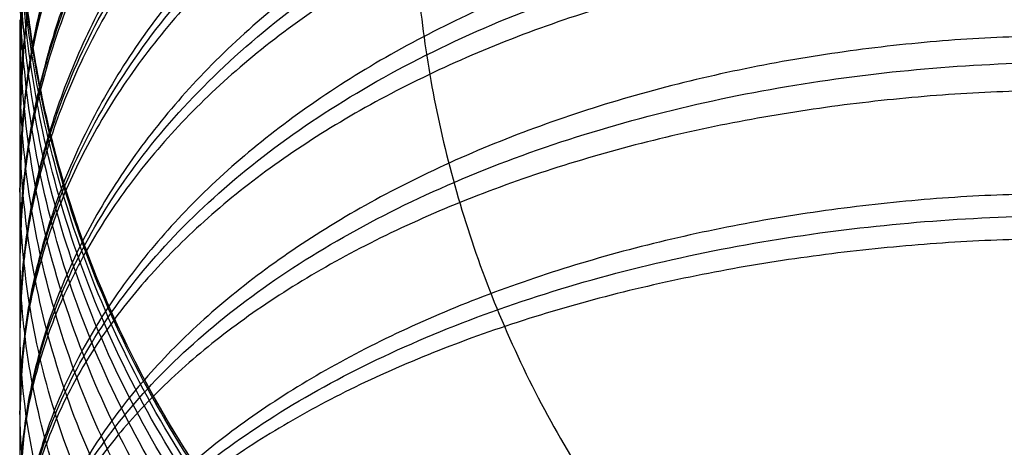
# Model space of a CAD drawing. Header units: millimetres. Extents: x -2489 to -2089, y -61 to 330.
# Tile 21 of 256: x -2480.848 to -2478.99, y 271.815 to 272.622. Entities that reach past the tile are written whole.
import ezdxf

# ---------------------------------------------------------------- set-up
doc = ezdxf.new("R2010")
doc.units = ezdxf.units.MM
doc.layers.add('Default', color=18, linetype='Continuous', true_color=0x000000)

msp = doc.modelspace()

# ---------------------------------------------------------------- linework, layer by layer
at = {"layer": 'Default', "extrusion": (4.371152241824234e-08, -1.192094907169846e-07, 0.9999999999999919)}
msp.add_rational_spline([(-2478.847144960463, 270.8830562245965, 236.9170084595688), (-2480.847144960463, 270.8830560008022, 236.9170085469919), (-2480.847145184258, 272.883056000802, 236.9170087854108), (-2480.847145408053, 274.8830560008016, 236.9170090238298), (-2478.847145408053, 274.8830562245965, 236.9170089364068)], [1, 0.7071067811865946, 1, 0.7071067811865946, 1], degree=2, knots=[0, 0, 0, 3.999999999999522, 3.999999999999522, 7.999999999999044, 7.999999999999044, 7.999999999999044], dxfattribs=at)
at = {"layer": 'Default', "extrusion": (0.3680967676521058, -1.146582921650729e-07, 0.9297874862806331)}
msp.add_rational_spline([(-2478.245923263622, 274.8830562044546, 240.0706122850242), (-2480.105242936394, 274.8827745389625, 240.8067047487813), (-2480.105242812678, 272.8830560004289, 240.8067044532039), (-2480.105242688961, 270.8833375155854, 240.8067041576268), (-2478.245923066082, 270.8830562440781, 240.0706117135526)], [0.9999417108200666, 0.7071359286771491, 0.9999999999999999, 0.7071359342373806, 0.999941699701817], degree=2, knots=[6.283497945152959, 6.283497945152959, 6.283497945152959, 9.42477796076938, 9.42477796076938, 12.56605791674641, 12.56605791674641, 12.56605791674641], dxfattribs=at)
at = {"layer": 'Default', "extrusion": (-4.009212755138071e-08, -0.3984380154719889, -0.9171952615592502)}
msp.add_rational_spline([(-2478.847146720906, 274.3654712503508, 206.8850341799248), (-2480.847146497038, 274.365471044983, 206.8850343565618), (-2480.847146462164, 272.5310807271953, 207.6819102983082)], [1.000000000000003, 0.7071068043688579, 0.9999999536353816], degree=2, dxfattribs=at)
at = {"layer": 'Default', "extrusion": (3.953249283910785e-08, 0.4268012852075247, 0.9043454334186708)}
msp.add_open_spline([(-2480.847146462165, 272.5310805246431, 207.6819103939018), (-2480.847200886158, 272.6806962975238, 207.6112999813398), (-2480.815690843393, 272.9087658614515, 207.5036636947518), (-2480.710360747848, 273.2031168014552, 207.3647462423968), (-2480.595341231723, 273.4213429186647, 207.2617555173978), (-2480.446236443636, 273.6273025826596, 207.1645538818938), (-2480.265829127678, 273.8146625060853, 207.0761302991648), (-2480.058753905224, 273.9778958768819, 206.9990931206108), (-2479.831118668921, 274.1128083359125, 206.9354218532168), (-2479.589923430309, 274.2168808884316, 206.8863053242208), (-2479.264596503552, 274.3121845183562, 206.8413272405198), (-2479.012512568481, 274.3406984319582, 206.8278702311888), (-2478.847146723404, 274.3406488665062, 206.8278936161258)], degree=3, knots=[-3.151436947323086, -3.151436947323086, -3.151436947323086, -3.151436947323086, -2.653628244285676, -2.392534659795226, -2.124328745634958, -1.851171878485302, -1.575480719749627, -1.29980730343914, -1.026701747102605, -0.7585753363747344, -0.4975816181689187, 0, 0, 0, 0], dxfattribs=at)
at = {"layer": 'Default', "extrusion": (-3.892940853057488e-08, -0.4547507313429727, -0.8906187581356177)}
msp.add_rational_spline([(-2478.847146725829, 274.3123182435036, 206.7724087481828), (-2480.84714650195, 274.3123180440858, 206.7724089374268), (-2480.847146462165, 272.531080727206, 207.6819102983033)], [1.000000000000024, 0.7071068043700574, 0.9999999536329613], degree=2, dxfattribs=at)
at = {"layer": 'Default', "extrusion": (3.892942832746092e-08, 0.4547507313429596, 0.8906187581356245)}
msp.add_rational_spline([(-2478.84714673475, 274.2081115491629, 206.5683223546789), (-2480.847061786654, 274.2081113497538, 206.5683225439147), (-2480.847146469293, 272.4269494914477, 207.4777853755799)], [1.000000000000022, 0.7071155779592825, 0.9999824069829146], degree=2, dxfattribs=at)
at = {"layer": 'Default', "extrusion": (1.356116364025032e-06, 0.4822360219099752, 0.8760413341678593)}
msp.add_open_spline([(-2480.847146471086, 272.4268750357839, 207.4778263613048), (-2480.847200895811, 272.5718080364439, 207.3980448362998), (-2480.815690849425, 272.7927393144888, 207.2764283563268), (-2480.710360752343, 273.0778773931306, 207.1194677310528), (-2480.595341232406, 273.2892732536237, 207.0031000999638), (-2480.446236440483, 273.4887865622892, 206.8932734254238), (-2480.265829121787, 273.670282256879, 206.7933648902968), (-2480.058753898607, 273.8284065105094, 206.7063216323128), (-2479.831118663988, 273.959096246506, 206.6343802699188), (-2479.589923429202, 274.0599113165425, 206.5788840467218), (-2479.264596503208, 274.152231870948, 206.5280636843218), (-2479.012512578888, 274.1798531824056, 206.5128585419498), (-2478.847146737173, 274.1798050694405, 206.5128847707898)], degree=3, knots=[-3.151435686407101, -3.151435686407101, -3.151435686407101, -3.151435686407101, -2.653627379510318, -2.392533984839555, -2.124328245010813, -1.851171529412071, -1.575480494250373, -1.299807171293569, -1.026701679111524, -0.7585753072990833, -0.4975816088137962, 0, 0, 0, 0], dxfattribs=at)
at = {"layer": 'Default', "extrusion": (2.671984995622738e-06, 0.5092545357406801, 0.8606159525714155)}
msp.add_rational_spline([(-2478.847146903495, 274.1481059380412, 206.4593147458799), (-2480.847061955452, 274.1481082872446, 206.4593195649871), (-2480.847146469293, 272.4269494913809, 207.4777853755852)], [1.000000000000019, 0.7071155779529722, 0.9999824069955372], degree=2, dxfattribs=at)
at = {"layer": 'Default', "extrusion": (-2.671984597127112e-06, -0.5092545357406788, -0.8606159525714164)}
msp.add_rational_spline([(-2478.847147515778, 274.0314106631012, 206.2621052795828), (-2480.84714751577, 274.0314130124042, 206.2621100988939), (-2480.847147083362, 272.3101811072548, 207.2806191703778), (-2480.847147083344, 272.3101084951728, 207.2806621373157), (-2480.847147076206, 272.3100358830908, 207.2807051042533)], [0.9999999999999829, 0.7071067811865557, 1, 0.9999825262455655, 0.999965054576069], degree=2, knots=[6.283185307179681, 6.283185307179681, 6.283185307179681, 9.42477796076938, 9.42477796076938, 9.424965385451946, 9.424965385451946, 9.424965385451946], dxfattribs=at)
at = {"layer": 'Default', "extrusion": (3.799640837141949e-08, 0.535793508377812, 0.8443490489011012)}
msp.add_open_spline([(-2480.847147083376, 272.3101784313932, 207.2806146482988), (-2480.847201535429, 272.4498682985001, 207.1919724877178), (-2480.815691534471, 272.6628071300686, 207.0568491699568), (-2480.710361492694, 272.9376300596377, 206.8824564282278), (-2480.595342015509, 273.1413784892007, 206.7531650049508), (-2480.446237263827, 273.3336742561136, 206.6311410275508), (-2480.265829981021, 273.5086042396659, 206.5201367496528), (-2480.058754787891, 273.6610082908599, 206.4234266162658), (-2479.8311195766, 273.7869703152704, 206.3434956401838), (-2479.589924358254, 273.8841384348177, 206.2818362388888), (-2479.264597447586, 273.9731193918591, 206.2253721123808), (-2479.012513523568, 273.9997416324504, 206.2084785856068), (-2478.847147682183, 273.999695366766, 206.2085079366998)], degree=3, knots=[-3.151436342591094, -3.151436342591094, -3.151436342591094, -3.151436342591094, -2.65362780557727, -2.392534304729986, -2.124328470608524, -1.851171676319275, -1.575480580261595, -1.299807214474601, -1.026701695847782, -0.7585753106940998, -0.497581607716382, 0, 0, 0, 0], dxfattribs=at)
at = {"layer": 'Default', "extrusion": (2.596023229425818e-06, -0.5618133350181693, -0.8272640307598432)}
msp.add_rational_spline([(-2478.847147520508, 273.9647068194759, 206.1569876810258), (-2480.847147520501, 273.9647035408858, 206.1569836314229), (-2480.847147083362, 272.3101754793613, 207.2806103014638), (-2480.847147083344, 272.3101056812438, 207.2806577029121), (-2480.847147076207, 272.3100358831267, 207.2807051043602)], [0.9999999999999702, 0.7071067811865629, 1, 0.99998252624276, 0.9999650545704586], degree=2, knots=[6.28318530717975, 6.28318530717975, 6.28318530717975, 9.42477796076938, 9.42477796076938, 9.424965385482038, 9.424965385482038, 9.424965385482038], dxfattribs=at)
at = {"layer": 'Default', "extrusion": (-2.596022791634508e-06, 0.5618133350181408, 0.8272640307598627)}
msp.add_rational_spline([(-2478.847146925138, 273.8358610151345, 205.9672636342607), (-2480.847062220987, 273.8358577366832, 205.9672595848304), (-2480.847146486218, 272.1813997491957, 207.0908386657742)], [0.9999999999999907, 0.7071155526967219, 0.9999824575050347], degree=2, dxfattribs=at)
at = {"layer": 'Default', "extrusion": (-1.281356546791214e-06, 0.587327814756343, 0.8093491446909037)}
msp.add_open_spline([(-2480.847146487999, 272.1813311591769, 207.0908884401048), (-2480.847200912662, 272.3152308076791, 206.9937202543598), (-2480.815690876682, 272.5193432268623, 206.8456001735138), (-2480.710360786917, 272.7827746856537, 206.6544336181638), (-2480.595341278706, 272.9780777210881, 206.5127064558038), (-2480.446236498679, 273.1624028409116, 206.3789457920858), (-2480.26582918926, 273.330082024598, 206.2572647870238), (-2480.058753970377, 273.4761690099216, 206.1512528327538), (-2479.831118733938, 273.5969100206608, 206.0636339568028), (-2479.589923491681, 273.6900506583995, 205.9960441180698), (-2479.264596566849, 273.7753435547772, 205.9341493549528), (-2479.012512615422, 273.8008624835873, 205.9156311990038), (-2478.847146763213, 273.8008182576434, 205.9156635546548)], degree=3, knots=[-3.151438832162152, -3.151438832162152, -3.151438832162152, -3.151438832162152, -2.653629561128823, -2.392535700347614, -2.124329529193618, -1.851172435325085, -1.575481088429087, -1.299807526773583, -1.026701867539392, -0.7585753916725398, -0.4975816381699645, 0, 0, 0, 0], dxfattribs=at)
at = {"layer": 'Default', "extrusion": (3.456126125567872e-08, 0.6122714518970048, 0.7906476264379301)}
msp.add_rational_spline([(-2478.847146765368, 273.7626282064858, 205.8663474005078), (-2480.847062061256, 273.7626280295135, 205.8663476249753), (-2480.847146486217, 272.1813997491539, 207.0908386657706)], [0.9999999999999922, 0.7071155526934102, 0.999982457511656], degree=2, dxfattribs=at)
at = {"layer": 'Default', "extrusion": (-3.456080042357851e-08, -0.612271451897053, -0.7906476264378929)}
msp.add_rational_spline([(-2478.847146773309, 273.6219602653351, 205.6846979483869), (-2480.847146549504, 273.6219600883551, 205.6846981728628), (-2480.84714649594, 272.0406650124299, 206.9092409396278)], [0.9999999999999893, 0.7071068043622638, 0.9999999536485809], degree=2, dxfattribs=at)
at = {"layer": 'Default', "extrusion": (3.370363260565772e-08, 0.6367137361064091, 0.7711002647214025)}
msp.add_open_spline([(-2480.84714649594, 272.0406648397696, 206.9092410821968), (-2480.84720091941, 272.16823701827, 206.8039020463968), (-2480.815690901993, 272.3627040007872, 206.6433265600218), (-2480.710360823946, 272.6136868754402, 206.4360847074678), (-2480.595341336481, 272.7997607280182, 206.2824396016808), (-2480.446236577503, 272.9753754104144, 206.1374308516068), (-2480.265829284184, 273.1351307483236, 206.0055174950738), (-2480.058754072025, 273.2743142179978, 205.8905907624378), (-2479.831118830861, 273.3893494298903, 205.7956037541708), (-2479.589923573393, 273.4780885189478, 205.7223300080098), (-2479.264596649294, 273.5593506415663, 205.6552301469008), (-2479.012512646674, 273.5836634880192, 205.6351545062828), (-2478.847146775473, 273.5836212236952, 205.6351893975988)], degree=3, knots=[-3.151444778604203, -3.151444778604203, -3.151444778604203, -3.151444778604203, -2.653633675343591, -2.392538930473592, -2.124331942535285, -1.851174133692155, -1.575482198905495, -1.299808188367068, -1.026702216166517, -0.7585755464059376, -0.4975816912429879, 0, 0, 0, 0], dxfattribs=at)
at = {"layer": 'Default', "extrusion": (-3.28174747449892e-08, -0.6605323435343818, -0.750797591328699)}
msp.add_rational_spline([(-2478.847146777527, 273.5422601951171, 205.5881761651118), (-2480.847146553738, 273.5422600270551, 205.5881764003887), (-2480.847146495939, 272.0406650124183, 206.9092409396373)], [1.000000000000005, 0.7071068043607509, 0.9999999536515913], degree=2, dxfattribs=at)
at = {"layer": 'Default', "extrusion": (-3.281747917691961e-08, -0.6605323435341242, -0.750797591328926)}
msp.add_rational_spline([(-2478.847146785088, 273.390088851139, 205.4152097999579), (-2480.847146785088, 273.390088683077, 205.4152100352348), (-2480.8471465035, 271.8884935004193, 206.7362747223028), (-2480.847146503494, 271.8884622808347, 206.7363021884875), (-2480.847146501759, 271.8884310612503, 206.7363296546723)], [1.000000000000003, 0.7071067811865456, 1, 0.9999913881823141, 0.9999827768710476], degree=2, knots=[6.283185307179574, 6.283185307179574, 6.283185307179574, 9.42477796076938, 9.42477796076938, 9.424870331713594, 9.424870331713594, 9.424870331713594], dxfattribs=at)
at = {"layer": 'Default', "extrusion": (-1.274136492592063e-06, 0.6837266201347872, 0.7297382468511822)}
msp.add_open_spline([(-2480.8471465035, 271.8884917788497, 206.7362727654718), (-2480.847200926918, 272.0092210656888, 206.6231557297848), (-2480.815690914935, 272.1932569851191, 206.4507237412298), (-2480.710360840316, 272.430777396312, 206.2281797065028), (-2480.59534135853, 272.6068704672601, 206.0631898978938), (-2480.44623660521, 272.7730654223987, 205.9074741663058), (-2480.265829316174, 272.9242517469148, 205.7658207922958), (-2480.058754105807, 273.0559696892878, 205.6424083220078), (-2479.831118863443, 273.1648346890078, 205.5404079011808), (-2479.589923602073, 273.2488140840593, 205.4617240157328), (-2479.264596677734, 273.3257176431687, 205.3896699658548), (-2479.012512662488, 273.3487265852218, 205.3681122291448), (-2478.847146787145, 273.3486867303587, 205.3681498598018)], degree=3, knots=[-3.151446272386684, -3.151446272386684, -3.151446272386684, -3.151446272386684, -2.653634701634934, -2.392539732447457, -2.124332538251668, -1.851174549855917, -1.57548246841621, -1.299808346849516, -1.026702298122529, -0.7585755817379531, -0.4975817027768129, 0, 0, 0, 0], dxfattribs=at)
at = {"layer": 'Default', "extrusion": (2.579844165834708e-06, -0.7062498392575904, -0.7079626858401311)}
msp.add_rational_spline([(-2478.847146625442, 273.3044190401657, 205.3237748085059), (-2480.847146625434, 273.304415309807, 205.3237712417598), (-2480.847146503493, 271.8884899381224, 206.7362709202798), (-2480.847146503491, 271.8884604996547, 206.736300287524), (-2480.847146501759, 271.888431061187, 206.7363296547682)], [1.000000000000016, 0.7071067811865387, 1, 0.9999913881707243, 0.9999827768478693], degree=2, knots=[6.283185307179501, 6.283185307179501, 6.283185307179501, 9.42477796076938, 9.42477796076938, 9.424870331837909, 9.424870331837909, 9.424870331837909], dxfattribs=at)
at = {"layer": 'Default', "extrusion": (-2.579844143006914e-06, 0.7062498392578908, 0.7079626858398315)}
msp.add_rational_spline([(-2478.847146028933, 273.1411209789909, 205.1600807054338), (-2480.846981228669, 273.1411172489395, 205.1600771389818), (-2480.847145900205, 271.7253085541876, 206.5724604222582)], [0.9999999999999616, 0.707123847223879, 0.9999658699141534], degree=2, dxfattribs=at)
at = {"layer": 'Default', "extrusion": (2.365100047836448e-08, 0.7282704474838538, 0.6852898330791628)}
msp.add_open_spline([(-2480.847145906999, 271.7251955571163, 206.5725805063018), (-2480.847200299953, 271.8385721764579, 206.4520930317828), (-2480.815690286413, 272.0113998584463, 206.2684257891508), (-2480.710360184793, 272.2344547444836, 206.0313811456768), (-2480.595340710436, 272.3998232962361, 205.8556408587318), (-2480.446235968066, 272.5558965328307, 205.6897788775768), (-2480.265828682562, 272.6978751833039, 205.5388954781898), (-2480.058753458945, 272.8215711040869, 205.4074414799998), (-2479.831118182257, 272.9238058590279, 205.2987946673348), (-2479.589922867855, 273.0026705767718, 205.2149836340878), (-2479.26459593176, 273.0748903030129, 205.1382343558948), (-2479.012511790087, 273.0964977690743, 205.1152716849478), (-2478.847145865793, 273.0964601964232, 205.1153116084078)], degree=3, knots=[-3.151460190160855, -3.151460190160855, -3.151460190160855, -3.151460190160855, -2.653644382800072, -2.392547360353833, -2.124338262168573, -1.851178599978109, -1.575485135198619, -1.299809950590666, -1.026703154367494, -0.7585759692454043, -0.497581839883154, 0, 0, 0, 0], dxfattribs=at)
at = {"layer": 'Default', "extrusion": (2.627111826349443e-06, 0.7495635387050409, 0.6619323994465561)}
msp.add_rational_spline([(-2478.847146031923, 273.0490604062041, 205.0734533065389), (-2480.846981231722, 273.0490642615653, 205.0734568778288), (-2480.847145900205, 271.7253085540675, 206.572460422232)], [0.9999999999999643, 0.7071238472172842, 0.9999658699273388], degree=2, dxfattribs=at)
at = {"layer": 'Default', "extrusion": (-2.627111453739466e-06, -0.7495635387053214, -0.6619323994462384)}
msp.add_rational_spline([(-2478.847146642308, 272.8749060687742, 204.9196592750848), (-2480.847146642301, 272.8749099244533, 204.9196628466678), (-2480.847146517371, 271.5510451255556, 206.4187899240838), (-2480.847146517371, 271.5510450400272, 206.418790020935), (-2480.847146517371, 271.5510449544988, 206.4187901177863)], [0.9999999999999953, 0.7071067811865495, 1, 0.9999999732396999, 0.9999999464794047], degree=2, knots=[6.283185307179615, 6.283185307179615, 6.283185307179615, 9.42477796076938, 9.42477796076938, 9.424778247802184, 9.424778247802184, 9.424778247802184], dxfattribs=at)
at = {"layer": 'Default'}
for points, knots in [([(-2478.847146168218, 270.8830595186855, 209.2841912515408), (-2479.012510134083, 270.883004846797, 209.2841921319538), (-2479.264589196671, 270.9145177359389, 209.2836890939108), (-2479.589916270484, 271.0198496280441, 209.2820076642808), (-2479.831110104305, 271.1348724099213, 209.2801715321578), (-2480.058744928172, 271.2839805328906, 209.2777912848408), (-2480.265820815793, 271.4643904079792, 209.2749113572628), (-2480.446229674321, 271.6714666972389, 209.2716057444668), (-2480.595336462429, 271.8991011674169, 209.2679719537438), (-2480.710357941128, 272.1402939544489, 209.2641217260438), (-2480.815689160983, 272.4656210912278, 209.2589284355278), (-2480.847200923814, 272.7176966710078, 209.2549044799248), (-2480.847146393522, 272.8830592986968, 209.2522647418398)], [0, 0, 0, 0, 0.497576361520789, 0.758560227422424, 1.026668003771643, 1.299743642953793, 1.575374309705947, 1.851009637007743, 2.124098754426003, 2.392227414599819, 2.653237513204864, 3.150873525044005, 3.150873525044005, 3.150873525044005, 3.150873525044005]), ([(-2480.847147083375, 272.3101784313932, 207.2806146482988), (-2480.847147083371, 272.310179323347, 207.2806161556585), (-2480.847147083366, 272.3101802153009, 207.2806176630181), (-2480.847147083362, 272.3101811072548, 207.2806191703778), (-2480.847146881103, 272.3487295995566, 207.3457642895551), (-2480.847146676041, 272.3878127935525, 207.4118130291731), (-2480.847146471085, 272.4268750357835, 207.4778263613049)], [379.9409062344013, 379.9409062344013, 379.9409062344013, 379.9409062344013, 379.940911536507, 379.940911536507, 379.940911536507, 380.1700581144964, 380.1700581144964, 380.1700581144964, 380.1700581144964]), ([(-2480.847146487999, 272.1813311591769, 207.090888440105), (-2480.847146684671, 272.2238934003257, 207.1535608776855), (-2480.847146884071, 272.2670460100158, 207.2171026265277), (-2480.847147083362, 272.3101754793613, 207.2806103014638), (-2480.847147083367, 272.3101764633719, 207.2806117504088), (-2480.847147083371, 272.3101774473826, 207.2806131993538), (-2480.847147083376, 272.3101784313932, 207.2806146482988)], [379.7115750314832, 379.7115750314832, 379.7115750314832, 379.7115750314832, 379.940911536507, 379.940911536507, 379.940911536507, 379.9409167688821, 379.9409167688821, 379.9409167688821, 379.9409167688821]), ([(-2480.847146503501, 271.8884917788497, 206.7362727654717), (-2480.847146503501, 271.8884923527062, 206.7362734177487), (-2480.8471465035, 271.8884929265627, 206.7362740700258), (-2480.8471465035, 271.8884935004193, 206.7362747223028), (-2480.847146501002, 271.9387615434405, 206.7934121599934), (-2480.84714649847, 271.9897268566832, 206.8513421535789), (-2480.847146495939, 272.0406648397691, 206.9092410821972)], [379.2514452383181, 379.2514452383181, 379.2514452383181, 379.2514452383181, 379.251447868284, 379.251447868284, 379.251447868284, 379.4818246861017, 379.4818246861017, 379.4818246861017, 379.4818246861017]), ([(-2480.847145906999, 271.7251955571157, 206.5725805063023), (-2480.847146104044, 271.7791379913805, 206.626653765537), (-2480.847146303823, 271.833828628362, 206.6814770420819), (-2480.847146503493, 271.8884899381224, 206.7362709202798), (-2480.847146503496, 271.8884905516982, 206.7362715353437), (-2480.847146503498, 271.888491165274, 206.7362721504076), (-2480.8471465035, 271.8884917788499, 206.7362727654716)], [379.0202345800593, 379.0202345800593, 379.0202345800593, 379.0202345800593, 379.251447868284, 379.251447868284, 379.251447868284, 379.2514504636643, 379.2514504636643, 379.2514504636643, 379.2514504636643])]:
    msp.add_open_spline(points, degree=3, knots=knots, dxfattribs=at)
at = {"layer": 'Default', "extrusion": (-4.362323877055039e-08, -0.06376280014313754, -0.9979650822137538)}
msp.add_open_spline([(-2478.847146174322, 270.87860016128, 209.1445520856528), (-2479.012512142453, 270.8785454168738, 209.1445555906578), (-2479.264596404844, 270.9100119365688, 209.1425451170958), (-2479.589923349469, 271.0151840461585, 209.1358253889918), (-2479.831118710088, 271.1300331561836, 209.1284873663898), (-2480.058754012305, 271.2789155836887, 209.1189748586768), (-2480.265829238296, 271.4590514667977, 209.1074654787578), (-2480.446236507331, 271.665812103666, 209.0942549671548), (-2480.595341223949, 271.8930983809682, 209.0797330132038), (-2480.710360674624, 272.1339212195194, 209.0643461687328), (-2480.815690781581, 272.4587515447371, 209.0435918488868), (-2480.847200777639, 272.710436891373, 209.0275109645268), (-2480.847146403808, 272.8755449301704, 209.0169617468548)], degree=3, knots=[0, 0, 0, 0, 0.4975819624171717, 0.7585763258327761, 1.026703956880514, 1.299811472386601, 1.575487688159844, 1.851182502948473, 2.124343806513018, 2.392554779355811, 2.653653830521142, 3.151473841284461, 3.151473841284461, 3.151473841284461, 3.151473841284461], dxfattribs=at)
at = {"layer": 'Default', "extrusion": (-4.335936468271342e-08, -0.1270294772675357, -0.9918989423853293)}
msp.add_open_spline([(-2478.847146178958, 270.868420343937, 209.0384916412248), (-2479.012512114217, 270.8683659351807, 209.0384986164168), (-2479.264596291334, 270.899640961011, 209.0344933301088), (-2479.589923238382, 271.0041731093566, 209.0211062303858), (-2479.831118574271, 271.1183233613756, 209.0064873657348), (-2480.058753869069, 271.2662998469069, 208.9875364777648), (-2480.265829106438, 271.4453396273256, 208.9646074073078), (-2480.446236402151, 271.650842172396, 208.9382893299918), (-2480.595341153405, 271.8767454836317, 208.9093585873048), (-2480.710360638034, 272.1161030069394, 208.8787048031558), (-2480.815690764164, 272.4389568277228, 208.8373579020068), (-2480.847200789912, 272.6891108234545, 208.8053214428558), (-2480.847146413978, 272.8532142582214, 208.7843052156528)], degree=3, knots=[0, 0, 0, 0, 0.4975818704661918, 0.7585760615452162, 1.026703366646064, 1.299810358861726, 1.575485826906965, 1.851179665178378, 2.124339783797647, 2.392549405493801, 2.653646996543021, 3.151463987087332, 3.151463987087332, 3.151463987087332, 3.151463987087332], dxfattribs=at)
at = {"layer": 'Default', "extrusion": (2.619717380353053e-06, 0.7701649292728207, 0.6378447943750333)}
msp.add_open_spline([(-2480.847146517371, 271.5510451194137, 206.4187899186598), (-2480.847200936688, 271.6565725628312, 206.2913709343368), (-2480.815690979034, 271.8174351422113, 206.0971374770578), (-2480.710360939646, 272.0250475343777, 205.8464557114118), (-2480.595341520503, 272.178967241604, 205.6606050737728), (-2480.44623683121, 272.3242350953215, 205.4852009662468), (-2480.265829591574, 272.4563840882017, 205.3256370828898), (-2480.058754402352, 272.5715160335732, 205.1866203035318), (-2479.831119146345, 272.6666725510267, 205.0717227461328), (-2479.589923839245, 272.7400769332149, 204.9830897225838), (-2479.264596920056, 272.8072961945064, 204.9019245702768), (-2479.012512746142, 272.8274072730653, 204.8776404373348), (-2478.847146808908, 272.8273719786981, 204.8776823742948)], degree=3, knots=[-3.151464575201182, -3.151464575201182, -3.151464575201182, -3.151464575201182, -2.653647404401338, -2.39254972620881, -2.1243400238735, -1.851179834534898, -1.575485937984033, -1.299810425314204, -1.026703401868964, -0.7585760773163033, -0.4975818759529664, 0, 0, 0, 0], dxfattribs=at)
at = {"layer": 'Default', "extrusion": (-4.292043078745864e-08, -0.1894429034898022, -0.9818917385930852)}
msp.add_open_spline([(-2478.847146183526, 270.8516548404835, 208.9339777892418), (-2479.012512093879, 270.8516009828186, 208.9339881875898), (-2479.264596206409, 270.8825603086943, 208.9280150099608), (-2479.58992315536, 270.9860373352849, 208.9080505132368), (-2479.831118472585, 271.0990353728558, 208.8862490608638), (-2480.058753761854, 271.2455182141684, 208.8579871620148), (-2480.265829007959, 271.4227508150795, 208.8237925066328), (-2480.446236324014, 271.6261790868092, 208.7845437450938), (-2480.595341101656, 271.8498022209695, 208.7413986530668), (-2480.710360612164, 272.0867437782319, 208.6956839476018), (-2480.815690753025, 272.4063388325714, 208.6340223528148), (-2480.847200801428, 272.6539679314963, 208.5862456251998), (-2480.847146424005, 272.8164149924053, 208.5549036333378)], degree=3, knots=[0, 0, 0, 0, 0.4975818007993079, 0.7585758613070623, 1.026702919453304, 1.299809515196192, 1.575484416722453, 1.851177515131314, 2.124336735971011, 2.392545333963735, 2.653641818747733, 3.151456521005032, 3.151456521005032, 3.151456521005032, 3.151456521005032], dxfattribs=at)
at = {"layer": 'Default', "extrusion": (-2.609690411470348e-06, -0.7899925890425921, -0.6131163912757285)}
msp.add_rational_spline([(-2478.847146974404, 272.7772740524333, 204.8388011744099), (-2480.847146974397, 272.7772778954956, 204.8388047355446), (-2480.847146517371, 271.5510451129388, 206.4187899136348), (-2480.84714651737, 271.5510450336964, 206.4187900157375), (-2480.847146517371, 271.5510449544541, 206.4187901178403)], [1.000000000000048, 0.707106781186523, 1, 0.9999999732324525, 0.9999999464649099], degree=2, knots=[6.283185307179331, 6.283185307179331, 6.283185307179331, 9.42477796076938, 9.42477796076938, 9.424778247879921, 9.424778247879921, 9.424778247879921], dxfattribs=at)
at = {"layer": 'Default', "extrusion": (-4.231475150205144e-08, -0.2508331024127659, -0.9680303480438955)}
msp.add_open_spline([(-2478.847146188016, 270.8284595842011, 208.8312791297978), (-2479.012512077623, 270.8284064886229, 208.8312928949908), (-2479.264596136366, 270.8589286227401, 208.8233841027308), (-2479.589923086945, 270.9609444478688, 208.7969500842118), (-2479.831118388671, 271.0723468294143, 208.7680838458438), (-2480.058753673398, 271.216761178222, 208.7306636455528), (-2480.265828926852, 271.3914910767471, 208.6853881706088), (-2480.446236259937, 271.5920467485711, 208.6334207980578), (-2480.595341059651, 271.8125121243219, 208.5762944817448), (-2480.710360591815, 272.0461078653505, 208.5157658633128), (-2480.815690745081, 272.3611899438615, 208.4341227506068), (-2480.84720081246, 272.6053223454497, 208.3708639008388), (-2480.847146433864, 272.7654755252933, 208.3293654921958)], degree=3, knots=[0, 0, 0, 0, 0.4975817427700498, 0.7585756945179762, 1.026702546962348, 1.29980881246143, 1.57548324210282, 1.851175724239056, 2.124334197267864, 2.392541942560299, 2.653637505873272, 3.151450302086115, 3.151450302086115, 3.151450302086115, 3.151450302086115], dxfattribs=at)
at = {"layer": 'Default', "extrusion": (-4.154434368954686e-08, -0.3110085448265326, -0.95040711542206)}
msp.add_open_spline([(-2478.847146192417, 270.7989689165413, 208.7306017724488), (-2479.012512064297, 270.7989167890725, 208.7306188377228), (-2479.264596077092, 270.8288831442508, 208.7208127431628), (-2479.589923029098, 270.929041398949, 208.6880372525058), (-2479.831118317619, 271.0384152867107, 208.6522460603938), (-2480.058753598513, 271.1802000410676, 208.6058488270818), (-2480.265828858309, 271.3517483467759, 208.5497118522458), (-2480.446236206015, 271.5486521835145, 208.4852776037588), (-2480.595341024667, 271.7651032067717, 208.4144467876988), (-2480.710360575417, 271.9944455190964, 208.3393974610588), (-2480.815690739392, 272.303790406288, 208.2381683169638), (-2480.847200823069, 272.5434775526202, 208.1597337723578), (-2480.847146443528, 272.7007145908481, 208.1082799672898)], degree=3, knots=[0, 0, 0, 0, 0.4975816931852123, 0.7585755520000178, 1.026702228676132, 1.299808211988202, 1.57548223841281, 1.851174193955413, 2.124332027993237, 2.392539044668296, 2.653633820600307, 3.151444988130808, 3.151444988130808, 3.151444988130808, 3.151444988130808], dxfattribs=at)
at = {"layer": 'Default', "extrusion": (-4.061456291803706e-08, -0.3696990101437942, -0.9291515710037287)}
msp.add_open_spline([(-2478.847146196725, 270.7632569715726, 208.6320214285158), (-2479.012512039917, 270.763206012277, 208.6320417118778), (-2479.264595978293, 270.7925019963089, 208.6203851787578), (-2479.589922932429, 270.8904196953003, 208.5814248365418), (-2479.831118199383, 270.9973468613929, 208.5388797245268), (-2480.058753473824, 271.1359598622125, 208.4837271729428), (-2480.265828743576, 271.3036706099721, 208.4169969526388), (-2480.446236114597, 271.4961696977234, 208.3404037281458), (-2480.595340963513, 271.7077787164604, 208.2562068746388), (-2480.710360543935, 271.9319906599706, 208.1669954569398), (-2480.815690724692, 272.2344154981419, 208.0466640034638), (-2480.847200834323, 272.4687409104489, 207.9534285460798), (-2480.84714645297, 272.6224605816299, 207.8922652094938)], degree=3, knots=[0, 0, 0, 0, 0.4975816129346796, 0.7585753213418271, 1.026701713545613, 1.299807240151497, 1.575480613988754, 1.851171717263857, 2.124328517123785, 2.392534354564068, 2.653627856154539, 3.151436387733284, 3.151436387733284, 3.151436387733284, 3.151436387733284], dxfattribs=at)
at = {"layer": 'Default'}
for points in [[(-2480.847146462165, 272.531080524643, 207.6819103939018), (-2480.847146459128, 272.5612668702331, 207.7513986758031), (-2480.847146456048, 272.591871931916, 207.8218508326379), (-2480.84714645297, 272.6224605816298, 207.8922652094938)], [(-2480.847146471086, 272.4268750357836, 207.477826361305), (-2480.847146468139, 272.4612981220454, 207.5452431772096), (-2480.847146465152, 272.4961986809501, 207.6135951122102), (-2480.847146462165, 272.531080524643, 207.6819103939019)], [(-2480.84714649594, 272.0406648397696, 206.9092410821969), (-2480.847146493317, 272.0871323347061, 206.9692461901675), (-2480.847146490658, 272.1342443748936, 207.0300836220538), (-2480.847146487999, 272.181331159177, 207.0908884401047)]]:
    msp.add_open_spline(points, degree=3, dxfattribs=at)
at = {"layer": 'Default', "extrusion": (-2.609690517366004e-06, -0.7899925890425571, -0.6131163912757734)}
msp.add_rational_spline([(-2478.84714758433, 272.5926401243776, 204.6955060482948), (-2480.847147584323, 272.59264396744, 204.6955096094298), (-2480.847147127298, 271.3664111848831, 206.2754947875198), (-2480.847147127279, 271.3663617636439, 206.2755584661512), (-2480.847147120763, 271.3663123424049, 206.2756221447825)], [1.000000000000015, 0.7071067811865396, 1, 0.9999833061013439, 0.9999666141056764], degree=2, knots=[6.283185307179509, 6.283185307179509, 6.283185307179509, 9.42477796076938, 9.42477796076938, 9.424957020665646, 9.424957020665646, 9.424957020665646], dxfattribs=at)
at = {"layer": 'Default', "extrusion": (3.508138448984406e-08, 0.8091101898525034, 0.5876569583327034)}
msp.add_open_spline([(-2480.847147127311, 271.3664071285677, 206.2754916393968), (-2480.847201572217, 271.4636317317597, 206.1416288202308), (-2480.815691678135, 271.6118377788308, 205.9375726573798), (-2480.710361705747, 271.8031155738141, 205.6742135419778), (-2480.595342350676, 271.9449251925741, 205.4789642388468), (-2480.446237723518, 272.0787637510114, 205.2946898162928), (-2480.265830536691, 272.2005156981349, 205.1270567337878), (-2480.058755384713, 272.3065895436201, 204.9810099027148), (-2479.831120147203, 272.3942596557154, 204.8603020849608), (-2479.589924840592, 272.4618891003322, 204.7671870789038), (-2479.264597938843, 272.5238202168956, 204.6819177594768), (-2479.012513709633, 272.5423494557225, 204.6564059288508), (-2478.847147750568, 272.5423172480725, 204.6564502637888)], degree=3, knots=[-3.15147161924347, -3.15147161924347, -3.15147161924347, -3.15147161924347, -2.65365227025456, -2.392553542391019, -2.124342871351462, -1.851181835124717, -1.575487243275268, -1.299811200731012, -1.026703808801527, -0.7585762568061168, -0.4975819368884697, 0, 0, 0, 0], dxfattribs=at)
at = {"layer": 'Default', "extrusion": (-3.953059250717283e-08, -0.4268012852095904, -0.904345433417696)}
msp.add_open_spline([(-2478.847146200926, 270.721512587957, 208.5359268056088), (-2479.012512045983, 270.7214629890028, 208.5359502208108), (-2479.264595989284, 270.7499768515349, 208.5224932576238), (-2479.589922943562, 270.8452804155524, 208.4775152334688), (-2479.831118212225, 270.9493529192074, 208.4283987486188), (-2480.058753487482, 271.0842653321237, 208.3647275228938), (-2480.265828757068, 271.2474986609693, 208.2876903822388), (-2480.446236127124, 271.4348585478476, 208.1992668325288), (-2480.595340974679, 271.6408181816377, 208.1020652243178), (-2480.710360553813, 271.859044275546, 207.9990745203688), (-2480.815690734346, 272.1533951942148, 207.8601570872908), (-2480.84720084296, 272.3814647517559, 207.7525208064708), (-2480.847146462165, 272.5310805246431, 207.6819103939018)], degree=3, knots=[0, 0, 0, 0, 0.4975816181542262, 0.7585753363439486, 1.026701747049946, 1.299807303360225, 1.575480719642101, 1.851171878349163, 2.124328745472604, 2.392534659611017, 2.653628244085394, 3.151436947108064, 3.151436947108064, 3.151436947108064, 3.151436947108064], dxfattribs=at)
at = {"layer": 'Default', "extrusion": (2.539561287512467e-06, -0.8274076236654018, -0.5616018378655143)}
msp.add_rational_spline([(-2478.847147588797, 272.4896110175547, 204.6206759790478), (-2480.847147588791, 272.4896065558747, 204.620673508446), (-2480.847147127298, 271.3664028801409, 206.2754887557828), (-2480.847147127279, 271.3663576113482, 206.2755554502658), (-2480.847147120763, 271.3663123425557, 206.2756221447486)], [0.9999999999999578, 0.7071067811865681, 1, 0.999983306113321, 0.9999666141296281], degree=2, knots=[6.283185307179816, 6.283185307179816, 6.283185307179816, 9.42477796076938, 9.42477796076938, 9.424957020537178, 9.424957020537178, 9.424957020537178], dxfattribs=at)
at = {"layer": 'Default', "extrusion": (-1.356112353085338e-06, -0.4822360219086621, -0.8760413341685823)}
msp.add_open_spline([(-2478.847146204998, 270.6739429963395, 208.4427628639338), (-2479.012512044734, 270.673895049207, 208.4427895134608), (-2479.264595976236, 270.7015166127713, 208.4275850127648), (-2479.58992293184, 270.7938374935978, 208.3767654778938), (-2479.831118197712, 270.8946528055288, 208.3212698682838), (-2480.058753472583, 271.0253427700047, 208.2493290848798), (-2480.265828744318, 271.1834672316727, 208.1622863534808), (-2480.44623611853, 271.3649631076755, 208.0623782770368), (-2480.595340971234, 271.5644765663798, 207.9525519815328), (-2480.710360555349, 271.775872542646, 207.8361846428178), (-2480.815690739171, 272.0610107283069, 207.6792242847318), (-2480.847200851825, 272.2819420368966, 207.5576078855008), (-2480.847146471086, 272.4268750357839, 207.4778263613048)], degree=3, knots=[0, 0, 0, 0, 0.4975816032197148, 0.7585752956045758, 1.026701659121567, 1.299807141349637, 1.575480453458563, 1.851171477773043, 2.124328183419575, 2.392533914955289, 2.653627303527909, 3.151435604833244, 3.151435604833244, 3.151435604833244, 3.151435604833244], dxfattribs=at)
at = {"layer": 'Default', "extrusion": (-3.799771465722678e-08, -0.5357935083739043, -0.844349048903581)}
msp.add_open_spline([(-2478.847146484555, 270.6206621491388, 208.3527207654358), (-2479.012512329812, 270.6206158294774, 208.3527501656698), (-2479.264596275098, 270.6472379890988, 208.3358567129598), (-2479.589923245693, 270.7362188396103, 208.2793926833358), (-2479.831118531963, 270.8333868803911, 208.2177333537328), (-2480.058753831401, 270.9593488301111, 208.1378024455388), (-2480.265829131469, 271.1117528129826, 208.0410923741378), (-2480.446236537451, 271.2866827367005, 207.9300881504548), (-2480.595341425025, 271.4789784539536, 207.8080642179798), (-2480.710361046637, 271.6827268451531, 207.6787728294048), (-2480.81569128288, 271.9575497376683, 207.5043801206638), (-2480.847201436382, 272.1704885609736, 207.3692568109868), (-2480.847147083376, 272.3101784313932, 207.2806146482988)], degree=3, knots=[0, 0, 0, 0, 0.4975816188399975, 0.7585753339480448, 1.026701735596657, 1.299807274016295, 1.575480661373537, 1.85117177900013, 2.124328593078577, 2.39253444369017, 2.653627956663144, 3.151436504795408, 3.151436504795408, 3.151436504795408, 3.151436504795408], dxfattribs=at)
at = {"layer": 'Default', "extrusion": (-2.539561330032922e-06, 0.8274076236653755, 0.5616018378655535)}
msp.add_rational_spline([(-2478.847146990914, 272.2948162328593, 204.4884592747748), (-2480.84704562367, 272.2948117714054, 204.4884568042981), (-2480.847146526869, 271.1716650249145, 206.1431881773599)], [0.9999999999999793, 0.7071172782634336, 0.9999790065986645], degree=2, dxfattribs=at)
at = {"layer": 'Default', "extrusion": (-1.258842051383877e-06, 0.8413879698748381, 0.5404315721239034)}
msp.add_open_spline([(-2480.847146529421, 271.1716102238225, 206.1432734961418), (-2480.847201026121, 271.2610056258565, 206.0040954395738), (-2480.815690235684, 271.3972776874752, 205.7919360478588), (-2480.710359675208, 271.573151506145, 205.5181215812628), (-2480.595339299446, 271.7035413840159, 205.3151202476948), (-2480.446233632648, 271.8266018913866, 205.1235299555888), (-2480.265825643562, 271.938548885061, 204.9492421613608), (-2480.058750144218, 272.0360801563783, 204.7973980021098), (-2479.83111511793, 272.1166896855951, 204.6718990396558), (-2479.58992053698, 272.1788724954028, 204.5750883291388), (-2479.264593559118, 272.2358162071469, 204.4864344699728), (-2479.012511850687, 272.2528530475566, 204.4599107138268), (-2478.847146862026, 272.2528236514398, 204.4599568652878)], degree=3, knots=[-3.151179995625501, -3.151179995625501, -3.151179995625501, -3.151179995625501, -2.653450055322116, -2.392394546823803, -2.124223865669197, -1.851097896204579, -1.575432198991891, -1.299778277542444, -1.026686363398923, -0.758568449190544, -0.4975792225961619, 0, 0, 0, 0], dxfattribs=at)
at = {"layer": 'Default', "extrusion": (2.268234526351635e-08, 0.8548267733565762, 0.5189134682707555)}
msp.add_rational_spline([(-2478.847146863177, 272.2094394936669, 204.4336209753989), (-2480.847045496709, 272.2094393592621, 204.4336212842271), (-2480.847146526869, 271.1716650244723, 206.1431881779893)], [1.000000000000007, 0.707117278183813, 0.999979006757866], degree=2, dxfattribs=at)
at = {"layer": 'Default', "extrusion": (1.281350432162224e-06, -0.5873278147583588, -0.8093491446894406)}
msp.add_open_spline([(-2478.847146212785, 270.5618476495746, 208.2661170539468), (-2479.012512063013, 270.5618031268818, 208.2661491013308), (-2479.264596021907, 270.5873216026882, 208.2476304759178), (-2479.589922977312, 270.6726139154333, 208.1857351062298), (-2479.831118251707, 270.7657541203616, 208.1181448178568), (-2480.058753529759, 270.886494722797, 208.0305255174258), (-2480.265828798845, 271.0325813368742, 207.9245131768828), (-2480.446236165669, 271.2002601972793, 207.8028318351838), (-2480.595341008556, 271.3845850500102, 207.6690708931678), (-2480.710360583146, 271.5798878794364, 207.5273435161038), (-2480.815690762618, 271.8433191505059, 207.3361767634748), (-2480.847200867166, 272.047431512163, 207.1880566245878), (-2480.847146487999, 272.1813311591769, 207.0908884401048)], degree=3, knots=[0, 0, 0, 0, 0.497581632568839, 0.7585753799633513, 1.02670184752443, 1.299807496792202, 1.575481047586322, 1.851172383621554, 2.124329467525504, 2.392535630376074, 2.653629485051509, 3.151438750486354, 3.151438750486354, 3.151438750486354, 3.151438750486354], dxfattribs=at)
at = {"layer": 'Default', "extrusion": (-3.370644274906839e-08, -0.636713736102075, -0.7711002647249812)}
msp.add_open_spline([(-2478.847146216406, 270.4977088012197, 208.1832923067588), (-2479.012512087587, 270.4976665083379, 208.1833272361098), (-2479.264596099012, 270.521979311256, 208.1632516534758), (-2479.58992305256, 270.603241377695, 208.0961518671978), (-2479.831118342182, 270.6919804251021, 208.0228781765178), (-2480.058753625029, 270.8070155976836, 207.9278912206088), (-2480.26582888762, 270.9461990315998, 207.8129645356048), (-2480.446236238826, 271.105954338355, 207.6810512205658), (-2480.595341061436, 271.2815689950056, 207.5360425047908), (-2480.710360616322, 271.4676428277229, 207.3823974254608), (-2480.815690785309, 271.7186256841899, 207.1751555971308), (-2480.847200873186, 271.9130926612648, 207.0145801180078), (-2480.84714649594, 272.0406648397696, 206.9092410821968)], degree=3, knots=[0, 0, 0, 0, 0.4975816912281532, 0.7585755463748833, 1.026702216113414, 1.299808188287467, 1.575482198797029, 1.851174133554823, 2.124331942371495, 2.392538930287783, 2.653633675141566, 3.151444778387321, 3.151444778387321, 3.151444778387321, 3.151444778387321], dxfattribs=at)
at = {"layer": 'Default', "extrusion": (1.2741379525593e-06, -0.6837266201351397, -0.729738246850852)}
msp.add_open_spline([(-2478.847146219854, 270.4283006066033, 208.1043991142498), (-2479.01251209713, 270.4282604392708, 208.1044364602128), (-2479.264596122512, 270.4512689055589, 208.0828782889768), (-2479.589923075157, 270.5281718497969, 208.0108236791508), (-2479.831118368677, 270.6121507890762, 207.9321393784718), (-2480.058753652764, 270.7210153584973, 207.8301385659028), (-2480.265828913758, 270.8527329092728, 207.7067257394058), (-2480.446236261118, 271.0039188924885, 207.5650720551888), (-2480.595341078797, 271.1701135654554, 207.4093560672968), (-2480.710360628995, 271.3462064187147, 207.2443660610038), (-2480.81569079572, 271.5837266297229, 207.0218218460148), (-2480.847200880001, 271.7677624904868, 206.8493898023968), (-2480.8471465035, 271.8884917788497, 206.7362727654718)], degree=3, knots=[0, 0, 0, 0, 0.4975817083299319, 0.7585755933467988, 1.026702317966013, 1.299808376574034, 1.575482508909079, 1.851174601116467, 2.124332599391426, 2.392539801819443, 2.653634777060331, 3.1514463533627, 3.1514463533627, 3.1514463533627, 3.1514463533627], dxfattribs=at)

doc.saveas('drawing.dxf')
